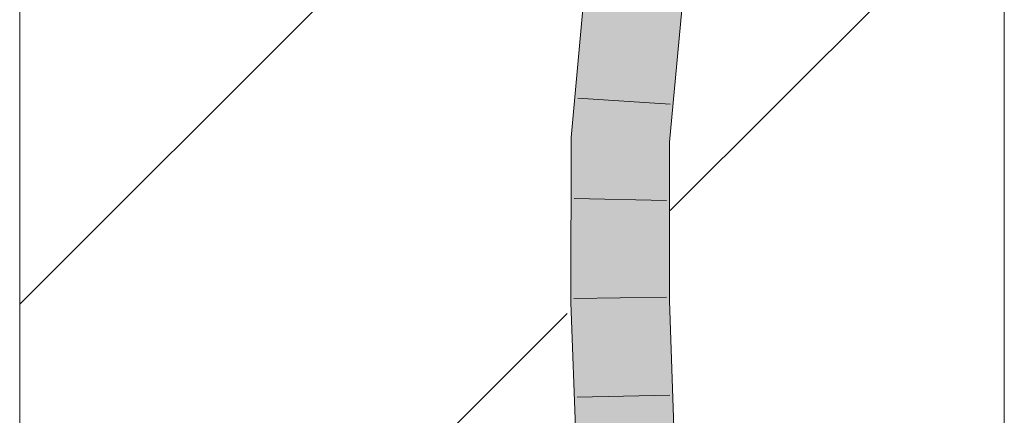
# Model space of a CAD drawing. Extents: x -720 to 300, y 62 to 1162.
# Tile 241 of 256: x 241.15 to 243.65, y 865.42 to 866.42. Entities that reach past the tile are written whole.
import ezdxf
from ezdxf.lldxf.tags import DXFTag

# ---------------------------------------------------------------- set-up
doc = ezdxf.new("R2010")
doc.units = 0
doc.layers.get('0').update_dxf_attribs({"lineweight": 13})
doc.layers.add('E_Detail_Linie_Text_Bem', color=7, linetype='Continuous', lineweight=13)
for name, color, linetype, lineweight, true_color in [('E_Detail_Wandschraffur', 7, 'Continuous', 5, 0xc0c0c0), ('E_Leerrohr 25-A06G93Y08I', 7, 'Continuous', 9, 0xff8000), ('E_Leerrohr 25-Shading', 7, 'Continuous', 9, 0xff8000)]:
    doc.layers.add(name, color=color, linetype=linetype, lineweight=lineweight, true_color=true_color)
tags = doc.linetypes.add('fein_strichliert', pattern=[4, 1, -2, 1]).pattern_tags.tags
tags[8:9] = [DXFTag(74, 4), DXFTag(75, 0), DXFTag(340, '0'), DXFTag(46, 0.0), DXFTag(50, 0.0), DXFTag(44, 0.0), DXFTag(45, 0.0)]
tags[6:7] = [DXFTag(74, 4), DXFTag(75, 0), DXFTag(340, '0'), DXFTag(46, 0.0), DXFTag(50, 0.0), DXFTag(44, 0.0), DXFTag(45, 0.0)]
tags[4:5] = [DXFTag(74, 4), DXFTag(75, 0), DXFTag(340, '0'), DXFTag(46, 0.0), DXFTag(50, 0.0), DXFTag(44, 0.0), DXFTag(45, 0.0)]

# ---------------------------------------------------------------- blocks, each defined once
blk = doc.blocks.new('Shading-A06G93SL8I', base_point=(241.4847, 762.55))
at = {"layer": 'E_Leerrohr 25-Shading', "color": 43, "true_color": 0xd7ab7f}
for points in [[(242.5524, 866.1248), (242.589, 866.1232), (242.5874, 866.5094), (242.6237, 866.5048)], [(242.8058, 866.4815), (242.799, 866.4824), (242.7656, 866.1153)], [(242.8102, 866.481), (242.8058, 866.4815), (242.7677, 866.1152), (242.7656, 866.1153)], [(242.7677, 866.1152), (242.8022, 866.1137), (242.8102, 866.481), (242.8354, 866.4777)], [(242.5515, 865.7057), (242.5881, 865.7064), (242.5524, 866.1248), (242.589, 866.1232)], [(242.7656, 866.1153), (242.765, 865.7897), (242.7677, 866.1152)], [(242.765, 865.7897), (242.8022, 866.1137), (242.7677, 866.1152)], [(242.8022, 866.1137), (242.765, 865.7897), (242.8016, 865.7907)], [(242.765, 865.7897), (242.7649, 865.7095), (242.8016, 865.7907), (242.8015, 865.7101)], [(242.5667, 865.2794), (242.6033, 865.2805), (242.5515, 865.7057), (242.5881, 865.7064)], [(242.78, 865.2859), (242.8166, 865.287), (242.7649, 865.7095), (242.8015, 865.7101)]]:
    blk.add_solid(points, dxfattribs=at)
at = {"layer": 'E_Leerrohr 25-Shading', "color": 31, "true_color": 0xfabd7f}
for points in [[(242.589, 866.1232), (242.6773, 866.1193), (242.6237, 866.5048), (242.7114, 866.4936)], [(242.7086, 866.4631), (242.6773, 866.1193), (242.799, 866.4824), (242.7656, 866.1153)], [(242.5881, 865.7064), (242.6765, 865.7079), (242.589, 866.1232), (242.6773, 866.1193)], [(242.6765, 865.7079), (242.7649, 865.7095), (242.6773, 866.1193), (242.7656, 866.1153)], [(242.6033, 865.2805), (242.6917, 865.2832), (242.5881, 865.7064), (242.6765, 865.7079)], [(242.6917, 865.2832), (242.78, 865.2859), (242.6765, 865.7079), (242.7649, 865.7095)]]:
    blk.add_solid(points, dxfattribs=at)
blk = doc.blocks.new('Referenz-A06G93Y48I')
at = {"layer": 'E_Detail_Linie_Text_Bem', "linetype": 'Continuous', "ltscale": 0.13}
for p, q in [((241.1519, 856.372), (241.1519, 868.172)), ((243.6519, 868.172), (243.6519, 828.172))]:
    blk.add_line(p, q, dxfattribs=at)
at = {"layer": 'E_Detail_Wandschraffur', "linetype": 'ByBlock', "ltscale": 0.13}
blk.add_line((241.1519, 865.7019), (242.4622, 867.0121), dxfattribs=at)
at = {"layer": 'E_Detail_Wandschraffur', "linetype": 'fein_strichliert', "ltscale": 0.13}
for p, q in [((242.8038, 865.9396), (243.6519, 866.7876)), ((241.1519, 864.2876), (242.5421, 865.6779))]:
    blk.add_line(p, q, dxfattribs=at)
at = {"layer": 'E_Leerrohr 25-A06G93Y08I', "linetype": 'Continuous', "ltscale": 0.13}
for p, q in [((242.5524, 866.1248), (242.5874, 866.5094)), ((242.8022, 866.1137), (242.8354, 866.4777)), ((242.8035, 866.2096), (242.569, 866.2251)), ((242.5515, 865.7058), (242.5524, 866.1248)), ((242.8015, 865.7101), (242.8022, 866.1137)), ((242.7945, 865.9652), (242.5595, 865.9703)), ((242.5667, 865.2794), (242.5515, 865.7058)), ((242.794, 865.7196), (242.559, 865.7159)), ((242.8166, 865.287), (242.8015, 865.7101)), ((242.8025, 865.4708), (242.5676, 865.465))]:
    blk.add_line(p, q, dxfattribs=at)

msp = doc.modelspace()

# ---------------------------------------------------------------- block references
at = {"color": 8, "lineweight": 25, "ltscale": 0.25, "true_color": 0x808080}
msp.add_blockref('Referenz-A06G93Y48I', (0, 0), dxfattribs=at)
msp.add_blockref('Shading-A06G93SL8I', (241.4847, 762.55))

doc.saveas('drawing.dxf')
